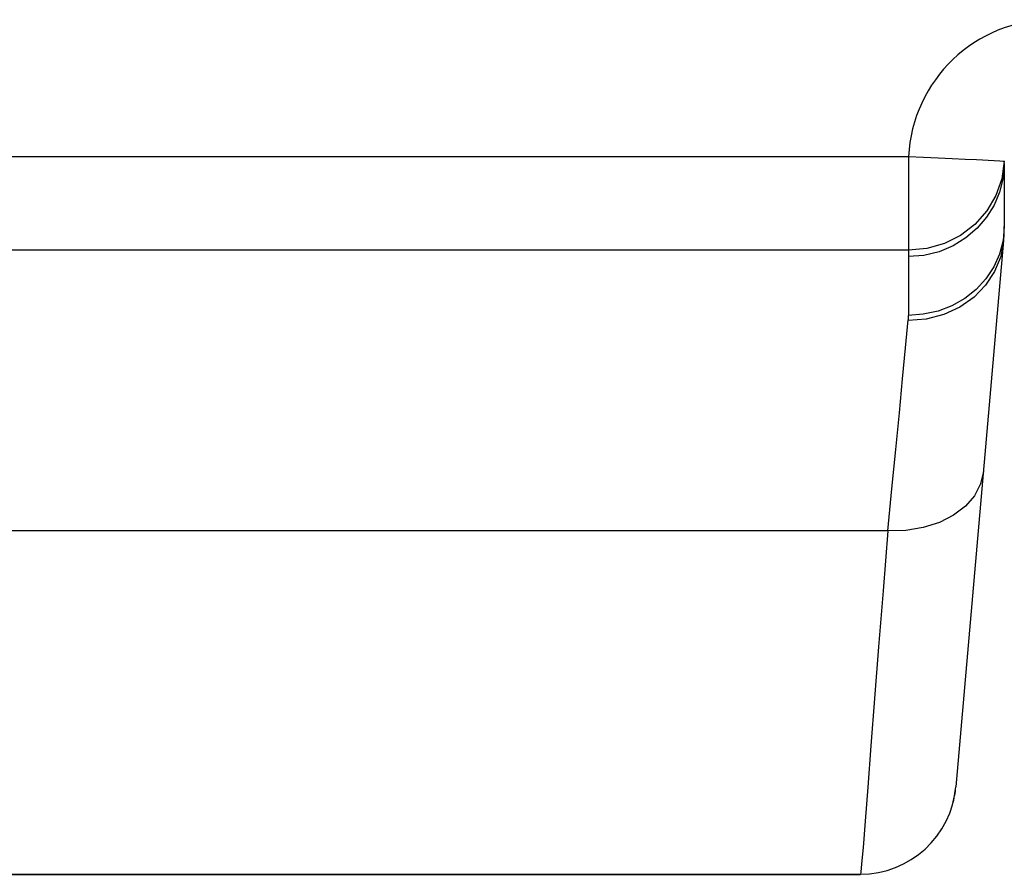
# Model space of a CAD drawing. Header units: millimetres. Extents: x -531 to 1423, y -716 to 1118.
# Tile 9 of 112: x 321 to 333, y -708 to -698. Entities that reach past the tile are written whole.
import ezdxf

# ---------------------------------------------------------------- set-up
doc = ezdxf.new("R2010")
doc.units = ezdxf.units.MM
doc.header["$LTSCALE"] = 23.1
doc.layers.get('0').update_dxf_attribs({"linetype": 'CONTINUOUS'})

msp = doc.modelspace()

# ---------------------------------------------------------------- linework, layer by layer
at = {"color": 7}
for p, q in [((331.948, -699.253), (243.146, -699.253)), ((331.947, -699.253), (331.947, -700.424)), ((333.146, -699.336), (333.146, -700.127)), ((333.138, -700.302), (332.54, -707.141)), ((331.947, -700.424), (244.346, -700.424)), ((331.947, -700.424), (331.947, -700.502)), ((331.946, -700.502), (331.946, -701.238)), ((331.944, -701.238), (331.944, -701.303)), ((331.69, -703.937), (244.602, -703.937)), ((244.947, -708.236), (331.344, -708.236)), ((244.947, -708.237), (331.344, -708.237)), ((331.344, -708.236), (331.344, -708.236))]:
    msp.add_line(p, q, dxfattribs=at)
for points in [[(333.146, -699.336), (333.131, -699.518), (333.087, -699.695), (333.018, -699.859), (332.925, -700.01), (332.807, -700.148), (332.666, -700.268), (332.506, -700.367), (332.329, -700.441), (332.139, -700.487), (331.946, -700.502)], [(332.798, -699.292), (332.655, -699.286), (332.494, -699.278), (332.319, -699.271), (332.135, -699.26), (331.947, -699.253)], [(333.146, -699.309), (333.132, -699.31), (333.089, -699.306), (333.018, -699.303), (332.798, -699.292)], [(333.146, -699.309), (333.115, -699.528), (333.041, -699.738)], [(333.041, -699.738), (332.927, -699.931), (332.778, -700.1), (332.599, -700.238), (332.396, -700.34), (332.176, -700.403), (331.947, -700.424)], [(333.146, -700.127), (333.131, -700.3), (333.087, -700.471), (333.015, -700.632), (332.916, -700.781), (332.794, -700.913), (332.651, -701.026), (332.491, -701.117), (332.317, -701.184), (332.132, -701.225), (331.944, -701.238)], [(333.138, -700.302), (333.101, -700.5), (333.023, -700.691), (332.911, -700.861), (332.767, -701.011), (332.591, -701.136), (332.39, -701.229), (332.169, -701.286), (331.943, -701.303)], [(331.69, -703.936), (331.74, -703.41), (331.788, -702.917), (331.832, -702.457), (331.872, -702.033), (331.91, -701.646), (331.944, -701.296)], [(332.885, -703.192), (332.85, -703.348), (332.773, -703.497), (332.659, -703.629), (332.51, -703.742), (332.333, -703.832), (332.132, -703.896), (331.913, -703.931), (331.69, -703.936)], [(331.69, -703.936), (331.628, -704.687), (331.571, -705.39), (331.522, -706.037), (331.477, -706.628), (331.439, -707.144), (331.406, -707.572), (331.379, -707.899), (331.36, -708.106), (331.349, -708.208), (331.344, -708.236)]]:
    msp.add_lwpolyline(points, dxfattribs=at)
for centre, radius, start, end in [((333.746, -699.336), 1.8, 90, 177.3603), ((331.146, -700.127), 2, 354.997, 360), ((331.646, -700.149), 1.5, 355, 0.0013), ((331.344, -707.036), 1.2, 270, 355), ((331.344, -707.036), 1.2, 344.205, 355)]:
    msp.add_arc(centre, radius, start, end, dxfattribs=at)

doc.saveas('drawing.dxf')
